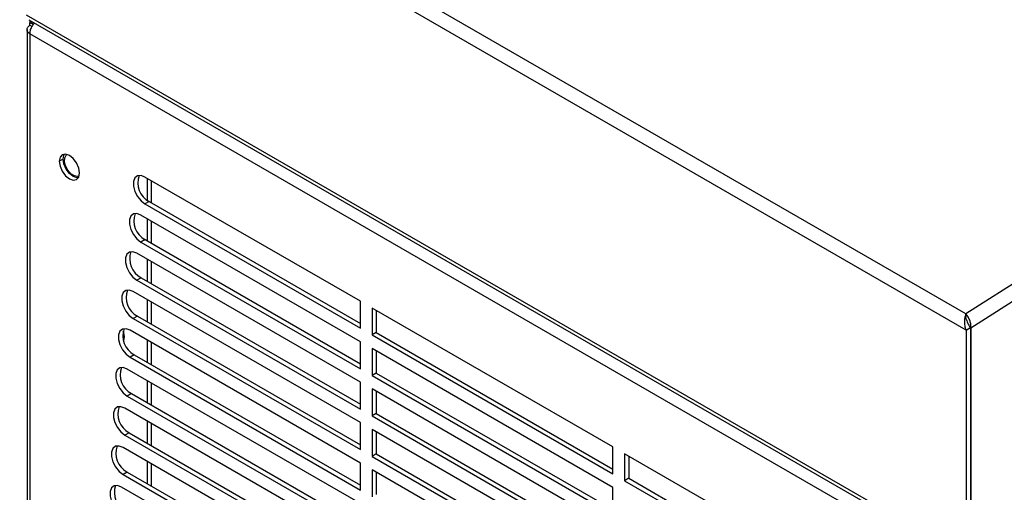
# Model space of a CAD drawing. Header units: millimetres. Extents: x 0 to 1956, y 0 to 1511.
# Tile 30 of 32: x 1560 to 1726, y 1175 to 1255. Entities that reach past the tile are written whole.
import ezdxf

# ---------------------------------------------------------------- set-up
doc = ezdxf.new("R2010")
doc.units = ezdxf.units.MM
doc.header["$LTSCALE"] = 7

msp = doc.modelspace()

# ---------------------------------------------------------------- linework, layer by layer
for p, q in [((1886.16, 1311.36), (1719.58, 1205.12)), ((1720.42, 1202.81), (1887.42, 1309.32)), ((1719.58, 1205.12), (1562.8, 1295.63)), ((1719.62, 1202.41), (1560.49, 1294.27)), ((1718.45, 1164.89), (1561.66, 1255.4)), ((1562.01, 1254.63), (1718.8, 1164.12)), ((1562.21, 1254.51), (1562.21, 1254.19)), ((1562.82, 1253.84), (1562.21, 1254.19)), ((1562.21, 1254.12), (1562.27, 1254.16)), ((1562.79, 1253.79), (1562.21, 1254.12)), ((1562.21, 1253.69), (1562.21, 1254.12)), ((1562.21, 1253.69), (1562.57, 1253.48)), ((1561.72, 1253), (1561.72, 892.69)), ((1717.77, 1162.45), (1562.21, 1252.25)), ((1562.21, 1252.25), (1562.21, 892.06)), ((1567.79, 1231.18), (1567.14, 1230.8)), ((1570.23, 1228.23), (1570.49, 1228.38)), ((1570.46, 1228.29), (1570.23, 1228.23)), ((1617.79, 1207.25), (1581.56, 1228.16)), ((1581.9, 1227.96), (1581.9, 1224.28)), ((1582.6, 1227.56), (1582.6, 1223.84)), ((1582.26, 1224.03), (1581.56, 1223.62)), ((1581.56, 1223.62), (1617.79, 1202.71)), ((1582.26, 1224.03), (1617.79, 1203.53)), ((1617.79, 1200.44), (1580.88, 1221.75)), ((1581.9, 1221.16), (1581.9, 1217.44)), ((1582.6, 1220.75), (1582.6, 1217.03)), ((1581.59, 1217.62), (1580.88, 1217.21)), ((1580.88, 1217.21), (1617.79, 1195.9)), ((1581.59, 1217.62), (1617.79, 1196.72)), ((1617.79, 1193.64), (1580.2, 1215.33)), ((1581.9, 1214.35), (1581.9, 1210.63)), ((1582.6, 1213.95), (1582.6, 1210.22)), ((1580.91, 1211.21), (1580.2, 1210.8)), ((1580.2, 1210.8), (1617.79, 1189.1)), ((1580.91, 1211.21), (1617.79, 1189.92)), ((1617.79, 1186.83), (1579.59, 1208.88)), ((1581.9, 1207.55), (1581.9, 1203.83)), ((1582.6, 1207.14), (1582.6, 1203.42)), ((1617.79, 1202.71), (1617.79, 1207.25)), ((1619.75, 1206.11), (1619.75, 1201.58)), ((1660.23, 1182.74), (1619.75, 1206.11)), ((1620.46, 1205.7), (1620.46, 1201.98)), ((1580.3, 1204.75), (1579.59, 1204.34)), ((1579.59, 1204.34), (1617.79, 1182.29)), ((1580.3, 1204.75), (1617.79, 1183.11)), ((1719.58, 1205.12), (1719.61, 1204.59)), ((1719.7, 1204.12), (1719.61, 1204.59)), ((1617.79, 1180.03), (1579.05, 1202.39)), ((1719.62, 1202.41), (1720.33, 1202.82)), ((1719.62, 1202.41), (1719.65, 1202.36)), ((1720.35, 1202.77), (1719.65, 1202.36)), ((1719.65, 1202.36), (1719.65, 1164.2)), ((1720.42, 1202.81), (1720.28, 1202.89)), ((1720.33, 1202.82), (1720.35, 1202.77)), ((1720.35, 1202.77), (1720.35, 1164.61)), ((1720.42, 1202.81), (1720.42, 1163.26)), ((1581.9, 1200.74), (1581.9, 1197.02)), ((1617.79, 1195.9), (1617.79, 1200.44)), ((1620.46, 1201.98), (1619.75, 1201.58)), ((1619.75, 1201.58), (1660.23, 1178.2)), ((1620.46, 1201.98), (1660.23, 1179.02)), ((1582.6, 1200.33), (1582.6, 1196.61)), ((1619.75, 1199.31), (1619.75, 1194.77)), ((1660.23, 1175.94), (1619.75, 1199.31)), ((1620.46, 1198.9), (1620.46, 1195.18)), ((1579.76, 1198.26), (1579.05, 1197.85)), ((1579.05, 1197.85), (1617.79, 1175.49)), ((1579.76, 1198.26), (1617.79, 1176.3)), ((1617.79, 1173.22), (1578.59, 1195.85)), ((1581.9, 1193.94), (1581.9, 1190.22)), ((1620.46, 1195.18), (1619.75, 1194.77)), ((1619.75, 1194.77), (1660.23, 1171.4)), ((1620.46, 1195.18), (1660.23, 1172.22)), ((1582.6, 1193.53), (1582.6, 1189.81)), ((1617.79, 1189.1), (1617.79, 1193.64)), ((1619.75, 1192.5), (1619.75, 1187.96)), ((1660.23, 1169.13), (1619.75, 1192.5)), ((1579.29, 1191.72), (1578.59, 1191.31)), ((1578.59, 1191.31), (1617.79, 1168.68)), ((1579.29, 1191.72), (1617.79, 1169.5)), ((1620.46, 1192.09), (1620.46, 1188.37)), ((1617.79, 1166.41), (1578.19, 1189.27)), ((1581.9, 1187.13), (1581.9, 1183.41)), ((1620.46, 1188.37), (1619.75, 1187.96)), ((1619.75, 1187.96), (1660.23, 1164.59)), ((1620.46, 1188.37), (1660.23, 1165.41)), ((1582.6, 1186.72), (1582.6, 1183)), ((1617.79, 1182.29), (1617.79, 1186.83)), ((1619.75, 1185.7), (1619.75, 1181.16)), ((1660.23, 1162.33), (1619.75, 1185.7)), ((1578.9, 1185.14), (1578.19, 1184.73)), ((1578.19, 1184.73), (1617.79, 1161.88)), ((1578.9, 1185.14), (1617.79, 1162.69)), ((1620.46, 1185.29), (1620.46, 1181.57)), ((1617.79, 1159.61), (1577.87, 1182.65)), ((1660.23, 1178.2), (1660.23, 1182.74)), ((1620.46, 1181.57), (1619.75, 1181.16)), ((1619.75, 1181.16), (1660.23, 1157.79)), ((1620.46, 1181.57), (1660.23, 1158.6)), ((1698.43, 1160.69), (1662.2, 1181.61)), ((1662.2, 1181.61), (1662.2, 1177.07)), ((1662.91, 1181.2), (1662.91, 1177.48)), ((1581.9, 1180.33), (1581.9, 1176.61)), ((1582.6, 1179.92), (1582.6, 1176.2)), ((1617.79, 1175.49), (1617.79, 1180.03)), ((1660.23, 1155.52), (1619.75, 1178.89)), ((1619.75, 1178.89), (1619.75, 1174.35)), ((1578.58, 1178.52), (1577.87, 1178.11)), ((1577.87, 1178.11), (1617.79, 1155.07)), ((1578.58, 1178.52), (1617.79, 1155.89)), ((1620.46, 1178.48), (1620.46, 1174.76)), ((1662.91, 1177.48), (1662.2, 1177.07)), ((1662.91, 1177.48), (1699.13, 1156.56)), ((1617.79, 1152.8), (1577.62, 1175.99)), ((1660.23, 1171.4), (1660.23, 1175.94)), ((1662.2, 1177.07), (1698.43, 1156.16))]:
    msp.add_line(p, q)
at = {"flags": 128}
for points in [[(1570.54, 1228.84), (1570.41, 1229.67), (1570.04, 1230.52), (1569.49, 1231.26), (1568.84, 1231.79), (1568.19, 1232.01), (1567.64, 1231.91), (1567.27, 1231.48), (1567.14, 1230.8)], [(1567.79, 1231.18), (1567.92, 1231.86), (1568.01, 1232.02)], [(1570.23, 1228.23), (1569.68, 1228.33), (1569.11, 1228.71), (1568.59, 1229.3), (1568.21, 1230.02), (1568.02, 1230.76), (1568.06, 1231.4), (1568.32, 1231.85), (1568.44, 1231.94)], [(1567.14, 1230.8), (1567.27, 1229.98), (1567.64, 1229.13), (1568.19, 1228.38), (1568.84, 1227.86), (1569.49, 1227.63), (1570.04, 1227.74), (1570.41, 1228.16), (1570.54, 1228.84)], [(1570.32, 1228), (1570.14, 1228.01), (1569.49, 1228.23), (1568.84, 1228.76), (1568.28, 1229.5), (1567.92, 1230.35), (1567.79, 1231.18)], [(1581.56, 1228.16), (1580.89, 1228.41), (1580.3, 1228.36), (1579.86, 1228.01), (1579.62, 1227.4), (1579.62, 1226.61), (1579.86, 1225.74), (1580.3, 1224.88), (1580.89, 1224.15), (1581.56, 1223.62)], [(1580.88, 1221.75), (1580.21, 1222), (1579.62, 1221.94), (1579.18, 1221.59), (1578.95, 1220.99), (1578.95, 1220.2), (1579.18, 1219.32), (1579.62, 1218.47), (1580.21, 1217.73), (1580.88, 1217.21)], [(1580.2, 1215.33), (1579.53, 1215.58), (1578.94, 1215.53), (1578.5, 1215.18), (1578.26, 1214.58), (1578.26, 1213.79), (1578.5, 1212.91), (1578.94, 1212.06), (1579.53, 1211.32), (1580.2, 1210.8)], [(1579.59, 1208.88), (1578.92, 1209.13), (1578.33, 1209.08), (1577.89, 1208.73), (1577.65, 1208.12), (1577.65, 1207.33), (1577.89, 1206.46), (1578.33, 1205.6), (1578.92, 1204.87), (1579.59, 1204.34)], [(1579.05, 1202.39), (1578.38, 1202.64), (1577.79, 1202.58), (1577.35, 1202.23), (1577.12, 1201.63), (1577.12, 1200.84), (1577.35, 1199.96), (1577.79, 1199.11), (1578.38, 1198.37), (1579.05, 1197.85)], [(1578.11, 1201.26), (1578, 1201.98), (1577.89, 1202.29)], [(1577.97, 1200.62), (1578, 1200.68), (1578.11, 1201.26)], [(1578.59, 1195.85), (1577.91, 1196.1), (1577.32, 1196.05), (1576.89, 1195.7), (1576.65, 1195.09), (1576.65, 1194.3), (1576.89, 1193.43), (1577.32, 1192.57), (1577.91, 1191.84), (1578.59, 1191.31)], [(1578.19, 1189.27), (1577.52, 1189.52), (1576.93, 1189.47), (1576.49, 1189.12), (1576.26, 1188.51), (1576.26, 1187.72), (1576.49, 1186.85), (1576.93, 1185.99), (1577.52, 1185.26), (1578.19, 1184.73)], [(1577.87, 1182.65), (1577.2, 1182.9), (1576.61, 1182.85), (1576.17, 1182.5), (1575.94, 1181.89), (1575.94, 1181.11), (1576.17, 1180.23), (1576.61, 1179.37), (1577.2, 1178.64), (1577.87, 1178.11)], [(1577.62, 1175.99), (1576.95, 1176.24), (1576.36, 1176.19), (1575.92, 1175.84), (1575.69, 1175.23), (1575.69, 1174.44), (1575.92, 1173.57), (1576.36, 1172.71), (1576.95, 1171.98), (1577.62, 1171.45)]]:
    msp.add_lwpolyline(points, dxfattribs=at)
for centre in [(1583.94, 1227.2), (1583.26, 1220.79), (1582.58, 1214.38), (1581.97, 1207.92), (1581.43, 1201.43), (1580.97, 1194.89), (1580.58, 1188.31), (1580.25, 1181.69), (1580, 1175.03)]:
    msp.add_arc(centre, 3.59, 160.0989, 242.1562)
for points, knots in [([(1562.21, 1252.25), (1562.06, 1252.34), (1561.93, 1252.46), (1561.76, 1252.7), (1561.72, 1252.84), (1561.72, 1253.1), (1561.76, 1253.23), (1561.93, 1253.48), (1562.06, 1253.59), (1562.21, 1253.69)], [0, 0, 0, 0, 0.25, 0.25, 0.5, 0.5, 0.75, 0.75, 1, 1, 1, 1]), ([(1562.21, 1252.25), (1562.23, 1252.44), (1562.25, 1252.83), (1562.52, 1253.45), (1562.79, 1253.88), (1562.98, 1254.03), (1563.01, 1254.05)], [0, 0, 0, 0, 0.311094, 0.622187, 0.933281, 1, 1, 1, 1]), ([(1719.58, 1205.12), (1719.53, 1204.97), (1719.48, 1204.78), (1719.4, 1204.36), (1719.37, 1204.13), (1719.36, 1203.64), (1719.37, 1203.39), (1719.45, 1202.89), (1719.52, 1202.64), (1719.62, 1202.41)], [0, 0, 0, 0, 0.25, 0.25, 0.5, 0.5, 0.75, 0.75, 1, 1, 1, 1]), ([(1720.42, 1202.81), (1720.44, 1203.01), (1720.44, 1203.23), (1720.38, 1203.67), (1720.32, 1203.89), (1720.15, 1204.31), (1720.05, 1204.51), (1719.83, 1204.86), (1719.71, 1205.01), (1719.58, 1205.12)], [0, 0, 0, 0, 0.25, 0.25, 0.5, 0.5, 0.75, 0.75, 1, 1, 1, 1]), ([(1719.69, 1204.12), (1719.71, 1204.08), (1719.76, 1203.94), (1719.87, 1203.62), (1720.05, 1203.21), (1720.24, 1202.95), (1720.33, 1202.82)], [0, 0, 0, 0, 0.1116714, 0.4077809, 0.7038905, 1, 1, 1, 1])]:
    msp.add_open_spline(points, degree=3, knots=knots)

doc.saveas('drawing.dxf')
